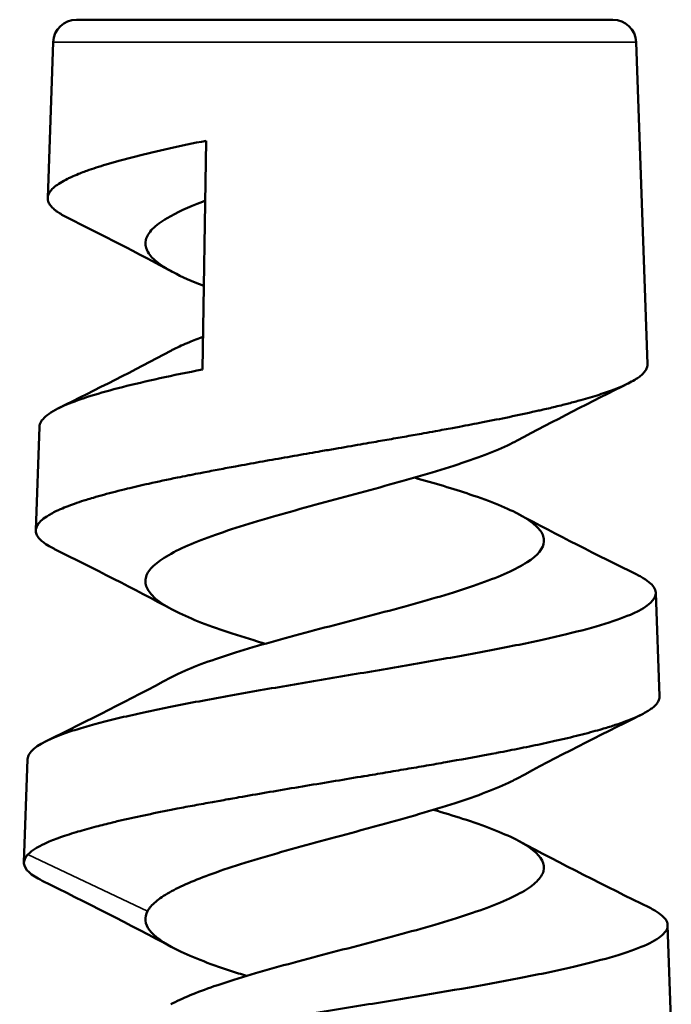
# Model space of a CAD drawing. Header units: millimetres. Extents: x 38 to 2514, y 38 to 1622.
# Tile 208 of 244: x 1768 to 1781, y 965 to 986. Entities that reach past the tile are written whole.
import ezdxf

# ---------------------------------------------------------------- set-up
doc = ezdxf.new("R2010")
doc.units = ezdxf.units.MM
doc.header["$LTSCALE"] = 7.692308
doc.layers.add('Visible (ISO)', color=7, linetype='Continuous', lineweight=50)
doc.layers.add('Visible Narrow (ISO)', color=7, linetype='Continuous', lineweight=35)

msp = doc.modelspace()

# ---------------------------------------------------------------- linework, layer by layer
at = {"layer": 'Visible (ISO)'}
for p, q in [((1780.075, 985.543), (1768.771, 985.543)), ((1768.281, 985.07), (1768.164, 981.788)), ((1780.565, 985.07), (1780.807, 978.288)), ((1771.506, 982.994), (1771.425, 978.173)), ((1767.992, 976.968), (1767.914, 974.788)), ((1773.847, 976.438), (1773.847, 976.438)), ((1780.979, 973.468), (1781.057, 971.288)), ((1767.742, 969.967), (1767.664, 967.787)), ((1781.229, 966.467), (1781.307, 964.287))]:
    msp.add_line(p, q, dxfattribs=at)
for centre, start, end in [((1768.771, 985.053), 90, 177.9546), ((1780.075, 985.053), 2.0454, 90)]:
    msp.add_arc(centre, 0.49, start, end, dxfattribs=at)
for points, knots in [([(1771.506, 982.994), (1771.233, 982.938), (1770.971, 982.883), (1770.474, 982.773), (1770.239, 982.718), (1770.019, 982.663)], [0.0000007, 0.0000007, 0.0000007, 0.0000007, 0.0938911, 0.0938911, 0.1877948, 0.1877948, 0.1877948, 0.1877948]), ([(1770.019, 982.663), (1769.794, 982.606), (1769.586, 982.549), (1769.397, 982.493), (1769.324, 982.471), (1769.254, 982.449), (1769.187, 982.427), (1769.119, 982.405), (1769.054, 982.383), (1768.992, 982.361), (1768.951, 982.346), (1768.911, 982.331), (1768.873, 982.316), (1768.854, 982.309), (1768.835, 982.302), (1768.817, 982.294), (1768.762, 982.272), (1768.71, 982.25), (1768.661, 982.228), (1768.635, 982.216), (1768.61, 982.204), (1768.585, 982.192), (1768.529, 982.164), (1768.479, 982.137), (1768.434, 982.109), (1768.388, 982.081), (1768.349, 982.053), (1768.315, 982.026), (1768.288, 982.004), (1768.265, 981.982), (1768.245, 981.96), (1768.21, 981.921), (1768.186, 981.883), (1768.174, 981.844), (1768.172, 981.839), (1768.171, 981.833), (1768.169, 981.828), (1768.162, 981.797), (1768.162, 981.766), (1768.169, 981.735), (1768.17, 981.732), (1768.17, 981.73), (1768.171, 981.728), (1768.177, 981.706), (1768.186, 981.684), (1768.199, 981.662), (1768.213, 981.64), (1768.23, 981.618), (1768.25, 981.596), (1768.271, 981.574), (1768.295, 981.551), (1768.323, 981.529), (1768.337, 981.518), (1768.353, 981.506), (1768.37, 981.494), (1768.427, 981.454), (1768.495, 981.415), (1768.573, 981.375)], [0, 0, 0, 0, 0.0481599, 0.0481599, 0.0481599, 0.0666667, 0.0666667, 0.0666667, 0.0854525, 0.0854525, 0.0854525, 0.0979548, 0.0979548, 0.0979548, 0.1042371, 0.1042371, 0.1042371, 0.1230426, 0.1230426, 0.1230426, 0.1333333, 0.1333333, 0.1333333, 0.1570593, 0.1570593, 0.1570593, 0.1810873, 0.1810873, 0.1810873, 0.2, 0.2, 0.2, 0.2333333, 0.2333333, 0.2333333, 0.2380546, 0.2380546, 0.2380546, 0.2647501, 0.2647501, 0.2647501, 0.2666667, 0.2666667, 0.2666667, 0.2855243, 0.2855243, 0.2855243, 0.3043701, 0.3043701, 0.3043701, 0.3232207, 0.3232207, 0.3232207, 0.3333333, 0.3333333, 0.3333333, 0.3672068, 0.3672068, 0.3672068, 0.3672068]), ([(1771.485, 981.729), (1771.466, 981.722), (1771.446, 981.714), (1771.128, 981.592), (1770.877, 981.477), (1770.554, 981.286), (1770.451, 981.21), (1770.3, 981.058), (1770.253, 980.982), (1770.214, 980.829), (1770.223, 980.754), (1770.278, 980.639), (1770.304, 980.601), (1770.402, 980.487), (1770.494, 980.411), (1770.672, 980.297), (1770.738, 980.259), (1770.99, 980.126), (1771.207, 980.032), (1771.455, 979.937)], [0.1246183, 0.1246183, 0.1246183, 0.1246183, 0.133055, 0.133055, 0.265682, 0.265682, 0.3535494, 0.3535494, 0.4412441, 0.4412441, 0.5289398, 0.5289398, 0.5728961, 0.5728961, 0.6603447, 0.6603447, 0.7042, 0.7042, 0.8137719, 0.8137719, 0.8137719, 0.8137719]), ([(1770.757, 978.567), (1770.779, 978.578), (1770.802, 978.59), (1770.923, 978.652), (1771.032, 978.701), (1771.24, 978.787), (1771.336, 978.825), (1771.437, 978.862)], [5.6210903, 5.6210903, 5.6210903, 5.6210903, 5.635264, 5.635264, 5.6937875, 5.6937875, 5.7384078, 5.7384078, 5.7384078, 5.7384078]), ([(1780.807, 978.288), (1780.808, 978.267), (1780.805, 978.247), (1780.8, 978.227), (1780.793, 978.204), (1780.783, 978.182), (1780.769, 978.159), (1780.755, 978.136), (1780.736, 978.113), (1780.714, 978.09), (1780.692, 978.067), (1780.666, 978.045), (1780.636, 978.022), (1780.623, 978.012), (1780.61, 978.003), (1780.596, 977.993), (1780.559, 977.968), (1780.517, 977.943), (1780.47, 977.917), (1780.425, 977.893), (1780.376, 977.868), (1780.322, 977.844), (1780.261, 977.816), (1780.195, 977.788), (1780.123, 977.761), (1780.021, 977.721), (1779.909, 977.682), (1779.787, 977.643), (1779.667, 977.605), (1779.537, 977.566), (1779.398, 977.527), (1779.315, 977.504), (1779.228, 977.481), (1779.139, 977.458), (1779.101, 977.448), (1779.062, 977.438), (1779.023, 977.428), (1778.97, 977.415), (1778.916, 977.402), (1778.861, 977.388), (1778.765, 977.365), (1778.667, 977.342), (1778.566, 977.319), (1778.527, 977.31), (1778.489, 977.302), (1778.45, 977.293), (1778.27, 977.253), (1778.082, 977.213), (1777.888, 977.172), (1777.708, 977.135), (1777.523, 977.098), (1777.332, 977.061), (1777.172, 977.03), (1777.008, 976.998), (1776.841, 976.967), (1776.793, 976.958), (1776.744, 976.949), (1776.694, 976.94), (1776.578, 976.918), (1776.459, 976.896), (1776.34, 976.874), (1776.256, 976.859), (1776.173, 976.844), (1776.088, 976.829), (1775.969, 976.808), (1775.848, 976.786), (1775.727, 976.765), (1775.606, 976.743), (1775.483, 976.722), (1775.361, 976.7), (1775.238, 976.679), (1775.114, 976.657), (1774.991, 976.636), (1774.913, 976.622), (1774.836, 976.609), (1774.758, 976.596), (1774.58, 976.565), (1774.402, 976.534), (1774.224, 976.503), (1774.123, 976.486), (1774.022, 976.468), (1773.921, 976.451), (1773.843, 976.437), (1773.764, 976.423), (1773.685, 976.41), (1773.597, 976.394), (1773.509, 976.379), (1773.422, 976.364), (1773.244, 976.333), (1773.068, 976.302), (1772.893, 976.271), (1772.722, 976.241), (1772.552, 976.21), (1772.384, 976.18), (1772.296, 976.164), (1772.209, 976.148), (1772.122, 976.132), (1772.006, 976.111), (1771.89, 976.089), (1771.776, 976.068), (1771.662, 976.046), (1771.55, 976.025), (1771.439, 976.003), (1771.368, 975.989), (1771.298, 975.976), (1771.229, 975.962), (1771.189, 975.954), (1771.15, 975.946), (1771.111, 975.938), (1771.04, 975.924), (1770.971, 975.91), (1770.903, 975.897), (1770.692, 975.853), (1770.489, 975.81), (1770.295, 975.767), (1770.138, 975.733), (1769.987, 975.698), (1769.843, 975.663)], [0.2492016, 0.2492016, 0.2492016, 0.2492016, 0.2666667, 0.2666667, 0.2666667, 0.286207, 0.286207, 0.286207, 0.3057315, 0.3057315, 0.3057315, 0.3252514, 0.3252514, 0.3252514, 0.3333333, 0.3333333, 0.3333333, 0.355116, 0.355116, 0.355116, 0.3760756, 0.3760756, 0.3760756, 0.4, 0.4, 0.4, 0.4336118, 0.4336118, 0.4336118, 0.4666667, 0.4666667, 0.4666667, 0.4863917, 0.4863917, 0.4863917, 0.4947348, 0.4947348, 0.4947348, 0.506111, 0.506111, 0.506111, 0.5258394, 0.5258394, 0.5258394, 0.5333333, 0.5333333, 0.5333333, 0.5678769, 0.5678769, 0.5678769, 0.6, 0.6, 0.6, 0.6270255, 0.6270255, 0.6270255, 0.6349228, 0.6349228, 0.6349228, 0.6536412, 0.6536412, 0.6536412, 0.6666667, 0.6666667, 0.6666667, 0.6850437, 0.6850437, 0.6850437, 0.7034094, 0.7034094, 0.7034094, 0.7217827, 0.7217827, 0.7217827, 0.7333333, 0.7333333, 0.7333333, 0.7598263, 0.7598263, 0.7598263, 0.7749351, 0.7749351, 0.7749351, 0.7867411, 0.7867411, 0.7867411, 0.8, 0.8, 0.8, 0.8268096, 0.8268096, 0.8268096, 0.8529633, 0.8529633, 0.8529633, 0.8666667, 0.8666667, 0.8666667, 0.8849394, 0.8849394, 0.8849394, 0.9031947, 0.9031947, 0.9031947, 0.9148114, 0.9148114, 0.9148114, 0.9214481, 0.9214481, 0.9214481, 0.9333333, 0.9333333, 0.9333333, 0.9700976, 0.9700976, 0.9700976, 1, 1, 1, 1]), ([(1771.425, 978.173), (1771.111, 978.112), (1770.811, 978.05), (1770.246, 977.926), (1769.981, 977.865), (1769.25, 977.679), (1768.851, 977.556), (1768.385, 977.359), (1768.25, 977.285), (1768.06, 977.139), (1768.006, 977.066), (1767.993, 976.984), (1767.992, 976.976), (1767.992, 976.968)], [-9.1328193, -9.1328193, -9.1328193, -9.1328193, -9.0247467, -9.0247467, -8.9166475, -8.9166475, -8.6996563, -8.6996563, -8.5707571, -8.5707571, -8.4418733, -8.4418733, -8.4272872, -8.4272872, -8.4272872, -8.4272872]), ([(1778.059, 976.676), (1777.997, 976.642), (1777.929, 976.608), (1777.695, 976.498), (1777.51, 976.422), (1777.099, 976.27), (1776.874, 976.194), (1776.394, 976.042), (1776.14, 975.966), (1775.744, 975.852), (1775.609, 975.814), (1774.926, 975.624), (1774.356, 975.473), (1773.517, 975.244), (1773.242, 975.168), (1772.711, 975.016), (1772.458, 974.94), (1771.977, 974.788), (1771.752, 974.711), (1771.34, 974.559), (1771.155, 974.483), (1770.83, 974.331), (1770.691, 974.255), (1770.464, 974.103), (1770.377, 974.027), (1770.258, 973.875), (1770.226, 973.799), (1770.222, 973.684), (1770.228, 973.646), (1770.266, 973.532), (1770.32, 973.456), (1770.482, 973.304), (1770.59, 973.228), (1770.858, 973.076), (1771.016, 973), (1771.377, 972.848), (1771.58, 972.772), (1772.021, 972.62), (1772.258, 972.544), (1772.587, 972.444), (1772.667, 972.42), (1772.748, 972.396)], [2.069299, 2.069299, 2.069299, 2.069299, 2.108316, 2.108316, 2.195761, 2.195761, 2.283789, 2.283789, 2.371218, 2.371218, 2.415044, 2.415044, 2.590505, 2.590505, 2.678595, 2.678595, 2.766038, 2.766038, 2.854041, 2.854041, 2.941456, 2.941456, 3.029252, 3.029252, 3.116774, 3.116774, 3.204906, 3.204906, 3.248696, 3.248696, 3.336381, 3.336381, 3.424084, 3.424084, 3.511654, 3.511654, 3.59954, 3.59954, 3.687058, 3.687058, 3.714545, 3.714545, 3.714545, 3.714545]), ([(1770.759, 971.684), (1770.83, 971.722), (1770.908, 971.76), (1771.155, 971.872), (1771.34, 971.945), (1771.75, 972.092), (1771.975, 972.165), (1772.454, 972.312), (1772.707, 972.386), (1773.237, 972.532), (1773.511, 972.606), (1774.348, 972.827), (1774.917, 972.972), (1775.6, 973.157), (1775.735, 973.193), (1776.131, 973.303), (1776.384, 973.376), (1776.865, 973.523), (1777.09, 973.597), (1777.501, 973.744), (1777.686, 973.817), (1778.012, 973.964), (1778.152, 974.038), (1778.494, 974.259), (1778.615, 974.404), (1778.625, 974.588), (1778.619, 974.625), (1778.583, 974.735), (1778.53, 974.808), (1778.371, 974.955), (1778.263, 975.029), (1777.865, 975.25), (1777.503, 975.395), (1776.712, 975.661), (1776.317, 975.777), (1775.894, 975.895)], [2.889833, 2.889833, 2.889833, 2.889833, 2.935233, 2.935233, 3.022377, 3.022377, 3.109927, 3.109927, 3.1971, 3.1971, 3.284709, 3.284709, 3.459614, 3.459614, 3.50327, 3.50327, 3.59043, 3.59043, 3.678002, 3.678002, 3.765177, 3.765177, 3.852794, 3.852794, 4.027695, 4.027695, 4.071359, 4.071359, 4.158529, 4.158529, 4.246119, 4.246119, 4.421045, 4.421045, 4.56141, 4.56141, 4.56141, 4.56141]), ([(1769.843, 975.663), (1769.667, 975.62), (1769.502, 975.578), (1769.347, 975.535), (1769.271, 975.514), (1769.198, 975.494), (1769.128, 975.473), (1769.078, 975.458), (1769.029, 975.443), (1768.981, 975.428), (1768.911, 975.407), (1768.844, 975.385), (1768.78, 975.363), (1768.716, 975.341), (1768.655, 975.319), (1768.598, 975.297), (1768.541, 975.275), (1768.487, 975.253), (1768.436, 975.231), (1768.408, 975.218), (1768.38, 975.206), (1768.353, 975.193), (1768.273, 975.155), (1768.203, 975.116), (1768.144, 975.078), (1768.096, 975.047), (1768.055, 975.015), (1768.022, 974.984), (1768.013, 974.976), (1768.005, 974.968), (1767.997, 974.959), (1767.951, 974.909), (1767.923, 974.859), (1767.916, 974.809), (1767.912, 974.782), (1767.914, 974.755), (1767.921, 974.727), (1767.929, 974.699), (1767.943, 974.671), (1767.963, 974.643), (1767.984, 974.615), (1768.01, 974.587), (1768.042, 974.559), (1768.067, 974.538), (1768.096, 974.516), (1768.128, 974.494), (1768.171, 974.465), (1768.221, 974.436), (1768.277, 974.407), (1768.288, 974.402), (1768.298, 974.396), (1768.308, 974.391)], [0, 0, 0, 0, 0.0363514, 0.0363514, 0.0363514, 0.0540079, 0.0540079, 0.0540079, 0.0666667, 0.0666667, 0.0666667, 0.0853279, 0.0853279, 0.0853279, 0.1039801, 0.1039801, 0.1039801, 0.1226405, 0.1226405, 0.1226405, 0.1333333, 0.1333333, 0.1333333, 0.1659894, 0.1659894, 0.1659894, 0.1928402, 0.1928402, 0.1928402, 0.2, 0.2, 0.2, 0.2431382, 0.2431382, 0.2431382, 0.2666667, 0.2666667, 0.2666667, 0.2907094, 0.2907094, 0.2907094, 0.3147435, 0.3147435, 0.3147435, 0.3333333, 0.3333333, 0.3333333, 0.358402, 0.358402, 0.358402, 0.3629167, 0.3629167, 0.3629167, 0.3629167]), ([(1780.581, 973.852), (1780.612, 973.836), (1780.642, 973.82), (1780.801, 973.731), (1780.891, 973.659), (1780.963, 973.549), (1780.976, 973.512), (1780.99, 973.328), (1780.829, 973.183), (1780.345, 972.962), (1780.144, 972.888), (1779.67, 972.742), (1779.398, 972.669), (1778.791, 972.523), (1778.457, 972.449), (1777.74, 972.303), (1777.358, 972.23), (1776.559, 972.084), (1776.143, 972.01), (1775.504, 971.9), (1775.289, 971.864), (1774.64, 971.754), (1774.203, 971.681), (1773.335, 971.534), (1772.906, 971.461), (1772.071, 971.314), (1771.667, 971.242), (1770.896, 971.095), (1770.531, 971.022), (1770.023, 970.912), (1769.861, 970.875), (1769.395, 970.766), (1769.116, 970.693), (1768.75, 970.583), (1768.637, 970.546), (1768.117, 970.362), (1767.859, 970.217), (1767.754, 970.035), (1767.743, 970.001), (1767.742, 969.967)], [-6.582225, -6.582225, -6.582225, -6.582225, -6.554102, -6.554102, -6.423155, -6.423155, -6.357444, -6.357444, -6.093349, -6.093349, -5.961448, -5.961448, -5.829612, -5.829612, -5.697547, -5.697547, -5.565428, -5.565428, -5.433168, -5.433168, -5.366898, -5.366898, -5.234271, -5.234271, -5.101513, -5.101513, -4.968794, -4.968794, -4.835869, -4.835869, -4.769259, -4.769259, -4.635876, -4.635876, -4.569182, -4.569182, -4.301038, -4.301038, -4.239033, -4.239033, -4.239033, -4.239033]), ([(1781.057, 971.288), (1781.058, 971.268), (1781.055, 971.249), (1781.05, 971.229), (1781.044, 971.206), (1781.033, 971.183), (1781.018, 971.16), (1781.004, 971.137), (1780.985, 971.114), (1780.961, 971.091), (1780.956, 971.085), (1780.949, 971.08), (1780.943, 971.074), (1780.924, 971.057), (1780.903, 971.039), (1780.879, 971.022), (1780.867, 971.013), (1780.854, 971.004), (1780.84, 970.995), (1780.781, 970.956), (1780.71, 970.917), (1780.629, 970.879), (1780.547, 970.84), (1780.454, 970.801), (1780.35, 970.763), (1780.281, 970.736), (1780.206, 970.71), (1780.127, 970.684), (1780.048, 970.659), (1779.965, 970.633), (1779.877, 970.607), (1779.852, 970.599), (1779.827, 970.592), (1779.802, 970.585), (1779.738, 970.567), (1779.671, 970.548), (1779.602, 970.53), (1779.527, 970.51), (1779.449, 970.489), (1779.368, 970.469), (1779.287, 970.449), (1779.204, 970.429), (1779.118, 970.408), (1779.033, 970.388), (1778.944, 970.368), (1778.854, 970.348), (1778.775, 970.33), (1778.694, 970.312), (1778.612, 970.294), (1778.458, 970.261), (1778.298, 970.228), (1778.134, 970.195), (1777.971, 970.162), (1777.804, 970.129), (1777.633, 970.096), (1777.624, 970.095), (1777.616, 970.093), (1777.607, 970.091), (1777.554, 970.081), (1777.5, 970.071), (1777.445, 970.061), (1777.158, 970.007), (1776.861, 969.953), (1776.556, 969.9), (1776.421, 969.876), (1776.285, 969.852), (1776.148, 969.828), (1776.006, 969.804), (1775.863, 969.779), (1775.718, 969.755), (1775.574, 969.73), (1775.429, 969.706), (1775.283, 969.681), (1775.136, 969.656), (1774.99, 969.632), (1774.843, 969.607), (1774.818, 969.603), (1774.792, 969.599), (1774.767, 969.595), (1774.561, 969.56), (1774.355, 969.526), (1774.15, 969.492), (1773.943, 969.458), (1773.736, 969.423), (1773.531, 969.389), (1773.478, 969.38), (1773.426, 969.371), (1773.374, 969.363), (1773.171, 969.329), (1772.971, 969.295), (1772.772, 969.26), (1772.577, 969.227), (1772.385, 969.194), (1772.195, 969.16), (1772.137, 969.15), (1772.08, 969.14), (1772.023, 969.13), (1772.001, 969.126), (1771.98, 969.122), (1771.958, 969.118), (1771.85, 969.099), (1771.743, 969.08), (1771.636, 969.061), (1771.509, 969.037), (1771.383, 969.014), (1771.259, 968.991), (1771.136, 968.968), (1771.014, 968.945), (1770.894, 968.922), (1770.851, 968.913), (1770.807, 968.905), (1770.764, 968.896), (1770.566, 968.857), (1770.375, 968.818), (1770.191, 968.779), (1770.008, 968.74), (1769.833, 968.701), (1769.666, 968.662)], [0.2498832, 0.2498832, 0.2498832, 0.2498832, 0.2666667, 0.2666667, 0.2666667, 0.2862873, 0.2862873, 0.2862873, 0.3058977, 0.3058977, 0.3058977, 0.3108598, 0.3108598, 0.3108598, 0.3255101, 0.3255101, 0.3255101, 0.3333333, 0.3333333, 0.3333333, 0.3666667, 0.3666667, 0.3666667, 0.4, 0.4, 0.4, 0.4224482, 0.4224482, 0.4224482, 0.4446924, 0.4446924, 0.4446924, 0.4509419, 0.4509419, 0.4509419, 0.4666667, 0.4666667, 0.4666667, 0.4838802, 0.4838802, 0.4838802, 0.5010763, 0.5010763, 0.5010763, 0.5182758, 0.5182758, 0.5182758, 0.5333333, 0.5333333, 0.5333333, 0.5616904, 0.5616904, 0.5616904, 0.5898288, 0.5898288, 0.5898288, 0.5912047, 0.5912047, 0.5912047, 0.6, 0.6, 0.6, 0.6462821, 0.6462821, 0.6462821, 0.6666667, 0.6666667, 0.6666667, 0.6876953, 0.6876953, 0.6876953, 0.7087162, 0.7087162, 0.7087162, 0.729738, 0.729738, 0.729738, 0.7333333, 0.7333333, 0.7333333, 0.7627708, 0.7627708, 0.7627708, 0.7924219, 0.7924219, 0.7924219, 0.8, 0.8, 0.8, 0.8293181, 0.8293181, 0.8293181, 0.8580014, 0.8580014, 0.8580014, 0.8666667, 0.8666667, 0.8666667, 0.8699595, 0.8699595, 0.8699595, 0.8864767, 0.8864767, 0.8864767, 0.9062744, 0.9062744, 0.9062744, 0.9260698, 0.9260698, 0.9260698, 0.9333333, 0.9333333, 0.9333333, 0.9666667, 0.9666667, 0.9666667, 1, 1, 1, 1]), ([(1778.058, 969.558), (1778.019, 969.537), (1777.978, 969.516), (1777.78, 969.418), (1777.601, 969.342), (1777.202, 969.19), (1776.983, 969.114), (1776.275, 968.885), (1775.743, 968.733), (1775.045, 968.541), (1774.905, 968.503), (1774.481, 968.389), (1774.197, 968.313), (1773.637, 968.161), (1773.361, 968.085), (1772.555, 967.855), (1772.058, 967.704), (1771.268, 967.419), (1770.962, 967.288), (1770.614, 967.091), (1770.517, 967.025), (1770.363, 966.894), (1770.305, 966.828), (1770.269, 966.762)], [4.806434, 4.806434, 4.806434, 4.806434, 4.830603, 4.830603, 4.91878, 4.91878, 5.006299, 5.006299, 5.183041, 5.183041, 5.226922, 5.226922, 5.314948, 5.314948, 5.402465, 5.402465, 5.57906, 5.57906, 5.730884, 5.730884, 5.806382, 5.806382, 5.882265, 5.882265, 5.882265, 5.882265]), ([(1770.757, 964.8), (1770.994, 964.926), (1771.302, 965.052), (1772.097, 965.326), (1772.596, 965.473), (1773.403, 965.694), (1773.678, 965.767), (1774.239, 965.914), (1774.522, 965.988), (1774.944, 966.098), (1775.083, 966.135), (1775.778, 966.319), (1776.307, 966.466), (1777.246, 966.761), (1777.646, 966.908), (1778.105, 967.129), (1778.234, 967.202), (1778.439, 967.349), (1778.514, 967.423), (1778.586, 967.533), (1778.603, 967.57), (1778.652, 967.754), (1778.577, 967.901), (1778.206, 968.196), (1777.914, 968.343), (1777.344, 968.564), (1777.135, 968.637), (1776.715, 968.772), (1776.511, 968.835), (1776.297, 968.897)], [0.156904, 0.156904, 0.156904, 0.156904, 0.307458, 0.307458, 0.483123, 0.483123, 0.570337, 0.570337, 0.657952, 0.657952, 0.701614, 0.701614, 0.877319, 0.877319, 1.052951, 1.052951, 1.140163, 1.140163, 1.227746, 1.227746, 1.271415, 1.271415, 1.447119, 1.447119, 1.622707, 1.622707, 1.709918, 1.709918, 1.784019, 1.784019, 1.784019, 1.784019]), ([(1769.666, 968.662), (1769.619, 968.652), (1769.573, 968.641), (1769.527, 968.63), (1769.41, 968.601), (1769.297, 968.573), (1769.188, 968.545), (1769.051, 968.509), (1768.922, 968.473), (1768.8, 968.437), (1768.789, 968.434), (1768.777, 968.43), (1768.766, 968.427), (1768.697, 968.406), (1768.631, 968.385), (1768.568, 968.365), (1768.505, 968.344), (1768.445, 968.323), (1768.388, 968.302), (1768.331, 968.281), (1768.278, 968.26), (1768.227, 968.24), (1768.186, 968.222), (1768.147, 968.205), (1768.11, 968.188), (1768.076, 968.173), (1768.044, 968.157), (1768.013, 968.141), (1767.974, 968.121), (1767.939, 968.101), (1767.907, 968.081), (1767.844, 968.042), (1767.793, 968.003), (1767.754, 967.964), (1767.751, 967.96), (1767.748, 967.957), (1767.744, 967.953)], [0, 0, 0, 0, 0.0465775, 0.0465775, 0.0465775, 0.1666667, 0.1666667, 0.1666667, 0.3187797, 0.3187797, 0.3187797, 0.3333333, 0.3333333, 0.3333333, 0.4206313, 0.4206313, 0.4206313, 0.50787, 0.50787, 0.50787, 0.5951523, 0.5951523, 0.5951523, 0.6666667, 0.6666667, 0.6666667, 0.7334652, 0.7334652, 0.7334652, 0.8186404, 0.8186404, 0.8186404, 0.9847628, 0.9847628, 0.9847628, 0.9999999, 0.9999999, 0.9999999, 0.9999999]), ([(1768.049, 967.403), (1767.929, 967.463), (1767.837, 967.522), (1767.705, 967.643), (1767.669, 967.705), (1767.66, 967.829), (1767.686, 967.891), (1767.744, 967.953)], [-0.3385788, -0.3385788, -0.3385788, -0.3385788, -0.2286574, -0.2286574, -0.1143125, -0.1143125, -0.0000137, -0.0000137, -0.0000137, -0.0000137]), ([(1780.844, 966.838), (1780.886, 966.817), (1780.925, 966.796), (1781.085, 966.702), (1781.167, 966.629), (1781.224, 966.519), (1781.232, 966.482), (1781.223, 966.373), (1781.173, 966.3), (1780.986, 966.154), (1780.849, 966.08), (1780.494, 965.934), (1780.277, 965.861), (1779.766, 965.715), (1779.475, 965.642), (1778.829, 965.495), (1778.476, 965.422), (1777.337, 965.202), (1776.487, 965.056), (1775.375, 964.872), (1775.151, 964.836), (1774.476, 964.726), (1774.024, 964.653), (1773.127, 964.506), (1772.684, 964.434), (1771.39, 964.214), (1770.59, 964.067), (1769.282, 963.789), (1768.762, 963.658), (1768.167, 963.461), (1768, 963.396), (1767.735, 963.264), (1767.637, 963.199), (1767.574, 963.133)], [-2.315738, -2.315738, -2.315738, -2.315738, -2.27719, -2.27719, -2.141088, -2.141088, -2.073001, -2.073001, -1.936926, -1.936926, -1.800748, -1.800748, -1.664244, -1.664244, -1.527572, -1.527572, -1.390634, -1.390634, -1.115522, -1.115522, -1.046919, -1.046919, -0.909781, -0.909781, -0.772242, -0.772242, -0.495957, -0.495957, -0.247976, -0.247976, -0.124097, -0.124097, -0.000014, -0.000014, -0.000014, -0.000014]), ([(1770.269, 966.762), (1770.233, 966.696), (1770.218, 966.629), (1770.232, 966.495), (1770.261, 966.429), (1770.412, 966.228), (1770.599, 966.095), (1771.161, 965.809), (1771.555, 965.658), (1772.128, 965.47), (1772.24, 965.434), (1772.355, 965.398)], [0.0000182, 0.0000182, 0.0000182, 0.0000182, 0.0768726, 0.0768726, 0.1539369, 0.1539369, 0.3080984, 0.3080984, 0.4838152, 0.4838152, 0.5250832, 0.5250832, 0.5250832, 0.5250832])]:
    msp.add_open_spline(points, degree=3, knots=knots, dxfattribs=at)
for points in [[(1770.786, 980.234), (1770.058, 980.627), (1769.317, 981.004), (1768.573, 981.375)], [(1768.398, 977.359), (1769.19, 977.753), (1769.98, 978.152), (1770.757, 978.567)], [(1780.406, 977.884), (1779.618, 977.491), (1778.832, 977.092), (1778.059, 976.676)], [(1778.088, 975.126), (1778.908, 974.687), (1779.743, 974.266), (1780.581, 973.852)], [(1770.788, 973.117), (1769.972, 973.556), (1769.141, 973.977), (1768.308, 974.391)], [(1768.133, 970.344), (1769.015, 970.78), (1769.895, 971.222), (1770.759, 971.684)], [(1780.649, 970.888), (1779.779, 970.456), (1778.91, 970.017), (1778.058, 969.558)], [(1778.088, 968.242), (1778.995, 967.757), (1779.919, 967.294), (1780.844, 966.838)], [(1770.786, 966.001), (1769.887, 966.485), (1768.969, 966.948), (1768.049, 967.403)]]:
    msp.add_open_spline(points, degree=3, dxfattribs=at)
at = {"layer": 'Visible Narrow (ISO)'}
for p, q in [((1768.281, 985.07), (1780.565, 985.07)), ((1770.269, 966.762), (1767.744, 967.953))]:
    msp.add_line(p, q, dxfattribs=at)

doc.saveas('drawing.dxf')
